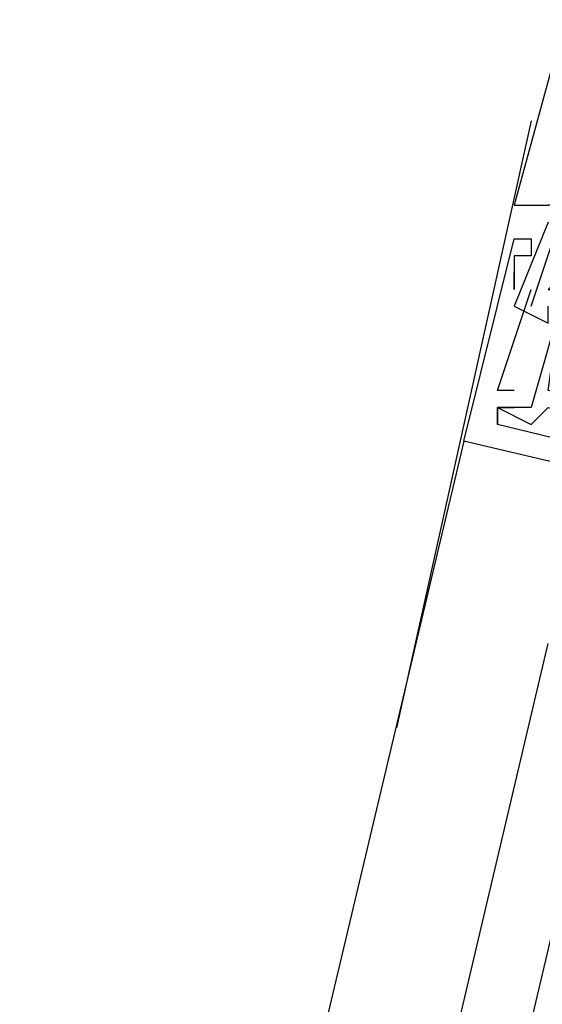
# Model space of a CAD drawing. Header units: feet. Extents: x -79 to 198, y -22 to 181.
# Tile 144 of 256: x 116.862 to 117.276, y 74.706 to 75.484. Entities that reach past the tile are written whole.
import ezdxf

# ---------------------------------------------------------------- set-up
doc = ezdxf.new("R2010")
doc.units = ezdxf.units.FT
doc.layers.add('A-LINEA', color=7, linetype='CONTINUOUS')

msp = doc.modelspace()

# ---------------------------------------------------------------- linework, layer by layer
at = {"layer": 'A-LINEA'}
for p, q in [((117.2667, 75.4044), (117.16, 74.9244)), ((117.2533, 75.3378), (117.2533, 75.3378)), ((117.2533, 75.3378), (117.2533, 75.3378)), ((117.2533, 75.3378), (117.2533, 75.3378)), ((117.2533, 75.3111), (117.2533, 75.3111)), ((117.2533, 75.3111), (117.2533, 75.3111)), ((117.2533, 75.3111), (117.2533, 75.3111)), ((117.2667, 75.3111), (117.2667, 75.3111)), ((117.2667, 75.3111), (117.2667, 75.3111)), ((117.2667, 75.3111), (117.2667, 75.3111)), ((117.2533, 75.2978), (117.2533, 75.2978)), ((117.2533, 75.2978), (117.2533, 75.2978)), ((117.2533, 75.2978), (117.2533, 75.2978)), ((117.2667, 75.2978), (117.2667, 75.2978)), ((117.2667, 75.2978), (117.2667, 75.2978)), ((117.2667, 75.2978), (117.2667, 75.2978)), ((117.2533, 75.2844), (117.2533, 75.2844)), ((117.2533, 75.2844), (117.2533, 75.2844)), ((117.2533, 75.2844), (117.2533, 75.2844)), ((117.2533, 75.2711), (117.2533, 75.2711)), ((117.2533, 75.2711), (117.2533, 75.2711)), ((117.2533, 75.2711), (117.2533, 75.2711)), ((117.2667, 75.2711), (117.2667, 75.2711)), ((117.2667, 75.2711), (117.2667, 75.2711)), ((117.2667, 75.2711), (117.2667, 75.2711)), ((117.2533, 75.2578), (117.2533, 75.2578)), ((117.2533, 75.2578), (117.2533, 75.2578)), ((117.2533, 75.2578), (117.2533, 75.2578)), ((117.2667, 75.2578), (117.2667, 75.2578)), ((117.2667, 75.2578), (117.2667, 75.2578)), ((117.2667, 75.2578), (117.2667, 75.2578)), ((117.24, 75.1911), (117.24, 75.1911)), ((117.24, 75.1911), (117.24, 75.1911)), ((117.24, 75.1911), (117.24, 75.1911)), ((117.2533, 75.1911), (117.2533, 75.1911)), ((117.2533, 75.1911), (117.2533, 75.1911)), ((117.2533, 75.1911), (117.2533, 75.1911)), ((117.24, 75.1778), (117.24, 75.1778)), ((117.24, 75.1778), (117.24, 75.1778)), ((117.24, 75.1778), (117.24, 75.1778)), ((117.24, 75.1778), (117.24, 75.1778)), ((117.24, 75.1778), (117.24, 75.1778)), ((117.24, 75.1778), (117.24, 75.1778)), ((117.24, 75.1778), (117.24, 75.1778)), ((117.24, 75.1778), (117.24, 75.1778)), ((117.24, 75.1778), (117.24, 75.1778)), ((117.2533, 75.1778), (117.2533, 75.1778)), ((117.2533, 75.1778), (117.2533, 75.1778)), ((117.2533, 75.1778), (117.2533, 75.1778)), ((117.2667, 75.1778), (117.2667, 75.1778)), ((117.2667, 75.1778), (117.2667, 75.1778)), ((117.2667, 75.1778), (117.2667, 75.1778)), ((117.24, 75.1644), (117.24, 75.1644)), ((117.24, 75.1644), (117.24, 75.1644)), ((117.24, 75.1644), (117.24, 75.1644)), ((117.24, 75.1644), (117.24, 75.1644)), ((117.24, 75.1644), (117.24, 75.1644)), ((117.24, 75.1644), (117.24, 75.1644)), ((117.2667, 75.1644), (117.2667, 75.1644)), ((117.2667, 75.1644), (117.2667, 75.1644)), ((117.2667, 75.1644), (117.2667, 75.1644)), ((117.2133, 75.1511), (115.5467, 68.1378)), ((117.2133, 75.1511), (117.2133, 75.1511)), ((117.2133, 75.1511), (117.2133, 75.1511)), ((117.2133, 75.1511), (117.2133, 75.1511)), ((116.8933, 73.3511), (117.28, 74.9911))]:
    msp.add_line(p, q, dxfattribs=at)
for points in [[(117.9733, 75.3244), (117.2933, 75.4844), (117.2533, 75.3378), (117.28, 75.3378)], [(117.9733, 75.3244), (117.2933, 75.4844), (117.2533, 75.3378), (117.28, 75.3378)], [(117.9733, 75.3244), (117.2933, 75.4844), (117.2533, 75.3378), (117.28, 75.3378)], [(117.2667, 75.2578), (117.2933, 75.3378), (117.28, 75.3378)], [(117.2667, 75.2578), (117.2933, 75.3378), (117.28, 75.3378)], [(117.2667, 75.2578), (117.2933, 75.3378), (117.28, 75.3378)], [(117.28, 75.3244), (117.2533, 75.2578), (117.28, 75.2444), (117.28, 75.2578)], [(117.28, 75.3244), (117.2533, 75.2578), (117.28, 75.2444), (117.28, 75.2578)], [(117.28, 75.3244), (117.2533, 75.2578), (117.28, 75.2444), (117.28, 75.2578)], [(117.88, 75.0044), (117.8933, 75.0044), (117.8933, 74.9911), (117.2133, 75.1511), (117.2533, 75.3111), (117.2667, 75.3111), (117.2667, 75.2978), (117.2533, 75.2978), (117.2533, 75.2711), (117.2533, 75.2844)], [(117.88, 75.0044), (117.8933, 75.0044), (117.8933, 74.9911), (117.2133, 75.1511), (117.2533, 75.3111), (117.2667, 75.3111), (117.2667, 75.2978), (117.2533, 75.2978), (117.2533, 75.2711), (117.2533, 75.2844)], [(117.88, 75.0044), (117.8933, 75.0044), (117.8933, 74.9911), (117.2133, 75.1511), (117.2533, 75.3111), (117.2667, 75.3111), (117.2667, 75.2978), (117.2533, 75.2978), (117.2533, 75.2711), (117.2533, 75.2844)], [(117.7733, 75.0711), (117.8, 75.1511), (117.8, 75.1644), (117.8, 75.1644), (117.7733, 75.0711), (117.28, 75.1911), (117.2933, 75.2844), (117.28, 75.2711), (117.2933, 75.2711), (117.2667, 75.1778), (117.24, 75.1778), (117.24, 75.1644), (117.24, 75.1778)], [(117.7733, 75.0711), (117.8, 75.1511), (117.8, 75.1644), (117.8, 75.1644), (117.7733, 75.0711), (117.28, 75.1911), (117.2933, 75.2844), (117.28, 75.2711), (117.2933, 75.2711), (117.2667, 75.1778), (117.24, 75.1778), (117.24, 75.1644), (117.24, 75.1778)], [(117.7733, 75.0711), (117.8, 75.1511), (117.8, 75.1644), (117.8, 75.1644), (117.7733, 75.0711), (117.28, 75.1911), (117.2933, 75.2844), (117.28, 75.2711), (117.2933, 75.2711), (117.2667, 75.1778), (117.24, 75.1778), (117.24, 75.1644), (117.24, 75.1778)], [(117.2533, 75.1911), (117.24, 75.1911), (117.2667, 75.2711)], [(117.2533, 75.1911), (117.24, 75.1911), (117.2667, 75.2711)], [(117.2533, 75.1911), (117.24, 75.1911), (117.2667, 75.2711)], [(117.24, 75.1778), (117.2667, 75.1644), (117.28, 75.1778), (117.68, 75.0844), (117.68, 75.0711)], [(117.24, 75.1644), (117.24, 75.1778), (117.2533, 75.1778)], [(117.24, 75.1778), (117.2667, 75.1644), (117.28, 75.1778), (117.68, 75.0844), (117.68, 75.0711)], [(117.24, 75.1644), (117.24, 75.1778), (117.2533, 75.1778)], [(117.24, 75.1778), (117.2667, 75.1644), (117.28, 75.1778), (117.68, 75.0844), (117.68, 75.0711)], [(117.24, 75.1644), (117.24, 75.1778), (117.2533, 75.1778)], [(117.8, 75.0978), (117.7867, 75.0978), (117.7733, 75.0311), (117.6933, 75.0578), (117.6933, 75.0844), (117.68, 75.0844), (117.68, 75.0711), (117.6933, 75.0711), (117.68, 75.0578), (117.24, 75.1644)], [(117.8, 75.0978), (117.7867, 75.0978), (117.7733, 75.0311), (117.6933, 75.0578), (117.6933, 75.0844), (117.68, 75.0844), (117.68, 75.0711), (117.6933, 75.0711), (117.68, 75.0578), (117.24, 75.1644)], [(117.8, 75.0978), (117.7867, 75.0978), (117.7733, 75.0311), (117.6933, 75.0578), (117.6933, 75.0844), (117.68, 75.0844), (117.68, 75.0711), (117.6933, 75.0711), (117.68, 75.0578), (117.24, 75.1644)], [(117, 73.3244), (117.4, 75.0178), (117.3867, 75.0311), (117.3733, 75.0311), (116.9733, 73.3378), (117.3733, 75.0311), (117.36, 75.0311), (117.3467, 75.0311), (116.9467, 73.3378)]]:
    msp.add_lwpolyline(points, dxfattribs=at)

doc.saveas('drawing.dxf')
